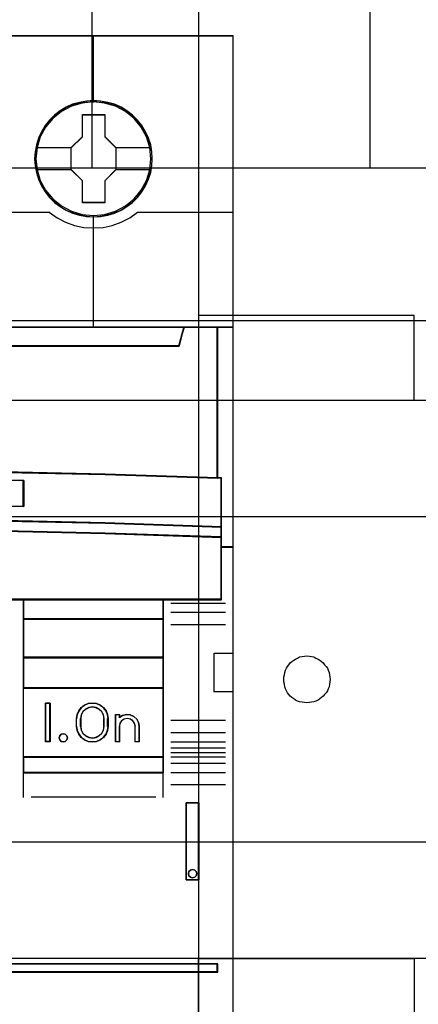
# Model space of a CAD drawing. Extents: x -543332 to -314699, y -9028 to 155584.
# Tile 156 of 256: x -442297 to -442040, y 25634 to 26268. Entities that reach past the tile are written whole.
import ezdxf

# ---------------------------------------------------------------- set-up
doc = ezdxf.new("R2010")
doc.units = 0
doc.header["$MEASUREMENT"] = 0
doc.layers.get('0').update_dxf_attribs({"color": 8})
for name, color, linetype in [('30', 7, 'Continuous'), ('45', 8, 'Continuous'), ('50', 7, 'Continuous')]:
    doc.layers.add(name, color=color, linetype=linetype)

# ---------------------------------------------------------------- blocks, each defined once
blk = doc.blocks.new('*U1118')
at = {"layer": '50', "color": 7}
for points in [[(509.985212, -277.514077), (834.016113, -277.514077)], [(509.985212, -277.514077), (834.016113, -277.514077)], [(797.935505, -277.556447), (797.935505, -257.54713)], [(815.84856, -277.556447), (815.84856, -257.54713)], [(509.985212, -287.349254), (834.016113, -287.349254), (834.016113, -333.651915), (509.985212, -333.651915), (509.985212, -287.349254)]]:
    blk.add_lwpolyline(points, dxfattribs=at)
blk = doc.blocks.new('*U1119')
at = {"layer": '30', "color": 7}
for points in [[(804.793737, -263.504343), (804.793737, -357.494179)], [(804.793737, -263.504343), (804.793737, -357.494179)], [(818.690471, -287.02883), (804.793737, -287.02883), (804.793737, -292.481342), (818.690471, -292.481342), (818.690471, -287.02883)], [(499.9802, -292.478694), (844.087401, -292.478694), (844.087401, -328.453624), (499.9802, -328.453624), (499.9802, -292.478694)], [(499.9802, -299.972919), (844.087401, -299.972919), (844.087401, -320.959398), (499.9802, -320.959398), (499.9802, -299.972919)], [(811.775969, -311.976921), (811.61914, -311.954372), (811.46231, -311.931823), (811.30548, -311.909275), (811.171055, -311.864177), (811.036629, -311.796531), (810.924608, -311.728885), (810.812587, -311.63869), (810.700565, -311.548496), (810.610948, -311.435752), (810.521331, -311.323009), (810.454119, -311.210265), (810.386906, -311.074973), (810.342097, -310.939681), (810.319693, -310.78184), (810.297289, -310.624), (810.297289, -310.466159), (810.297289, -310.308318), (810.319693, -310.173026), (810.342097, -310.015185), (810.386906, -309.879893), (810.454119, -309.744601), (810.521331, -309.631858), (810.610948, -309.519114), (810.700565, -309.406371), (810.812587, -309.316176), (810.924608, -309.225981), (811.036629, -309.158335), (811.171055, -309.090689), (811.30548, -309.023043), (811.46231, -309.000495), (811.61914, -308.977946), (811.775969, -308.955397), (811.932799, -308.977946), (812.067225, -309.000495), (812.224054, -309.023043), (812.35848, -309.090689), (812.492905, -309.158335), (812.604927, -309.225981), (812.716948, -309.316176), (812.828969, -309.406371), (812.918586, -309.519114), (813.008203, -309.631858), (813.09782, -309.744601), (813.142629, -309.879893), (813.209841, -310.015185), (813.232246, -310.173026), (813.25465, -310.308318), (813.277054, -310.466159), (813.25465, -310.624), (813.232246, -310.78184), (813.209841, -310.939681), (813.142629, -311.074973), (813.09782, -311.210265), (813.008203, -311.323009), (812.918586, -311.435752), (812.828969, -311.548496), (812.716948, -311.63869), (812.604927, -311.728885), (812.492905, -311.796531), (812.35848, -311.864177), (812.224054, -311.909275), (812.067225, -311.931823), (811.932799, -311.954372), (811.775969, -311.976921)], [(818.690471, -333.969691), (804.793737, -333.969691), (804.793737, -328.450976), (818.690471, -328.450976), (818.690471, -333.969691)]]:
    blk.add_lwpolyline(points, dxfattribs=at)
blk.add_lwpolyline([(499.9802, -292.478694), (844.087401, -292.478694), (844.087401, -328.453624), (499.9802, -328.453624), (499.9802, -292.478694)], close=True, dxfattribs=at)
blk = doc.blocks.new('*U1124')
at = {"layer": '45', "color": 7}
for points in [[(770.994085, -268.997671), (752.971274, -268.997671), (752.971274, -351.066058), (770.994085, -351.066058), (789.00575, -351.066058), (807.028561, -351.066058), (807.028561, -268.997671), (789.00575, -268.997671), (770.994085, -268.997671)], [(801.806019, -276.92619), (801.783637, -276.473), (801.710898, -276.025336), (801.554229, -275.594252), (801.375178, -275.179749), (801.140174, -274.787352), (800.860408, -274.439169), (800.530284, -274.118619), (800.160992, -273.842284), (799.7917, -273.599108), (799.36086, -273.416727), (798.930019, -273.289612), (798.471202, -273.206711), (798.017981, -273.179078), (797.559164, -273.206711), (797.117133, -273.289612), (796.669506, -273.416727), (796.255452, -273.599108), (795.863779, -273.842284), (795.505678, -274.118619), (795.169958, -274.439169), (794.906977, -274.787352), (794.660783, -275.179749), (794.459351, -275.594252), (794.341849, -276.025336), (794.252324, -276.473), (794.218752, -276.92619), (794.252324, -277.373854), (794.341849, -277.810465), (794.459351, -278.247075), (794.660783, -278.661579), (794.906977, -279.048449), (795.169958, -279.413212), (795.505678, -279.733762), (795.863779, -280.010097), (796.255452, -280.242219), (796.669506, -280.424601), (797.117133, -280.562769), (797.559164, -280.651196), (798.017981, -280.673303), (798.471202, -280.651196), (798.930019, -280.562769), (799.36086, -280.424601), (799.7917, -280.242219), (800.160992, -280.010097), (800.530284, -279.733762), (800.860408, -279.413212), (801.140174, -279.048449), (801.375178, -278.661579), (801.554229, -278.247075), (801.710898, -277.810465), (801.783637, -277.373854), (801.806019, -276.92619)], [(801.806019, -276.92619), (801.783637, -276.473), (801.710898, -276.025336), (801.554229, -275.594252), (801.375178, -275.179749), (801.140174, -274.787352), (800.860408, -274.439169), (800.530284, -274.118619), (800.160992, -273.842284), (799.7917, -273.599108), (799.36086, -273.416727), (798.930019, -273.289612), (798.471202, -273.206711), (798.017981, -273.179078), (797.559164, -273.206711), (797.117133, -273.289612), (796.669506, -273.416727), (796.255452, -273.599108), (795.863779, -273.842284), (795.505678, -274.118619), (795.169958, -274.439169), (794.906977, -274.787352), (794.660783, -275.179749), (794.459351, -275.594252), (794.341849, -276.025336), (794.252324, -276.473), (794.218752, -276.92619), (794.252324, -277.373854), (794.341849, -277.810465), (794.459351, -278.247075), (794.660783, -278.661579), (794.906977, -279.048449), (795.169958, -279.413212), (795.505678, -279.733762), (795.863779, -280.010097), (796.255452, -280.242219), (796.669506, -280.424601), (797.117133, -280.562769), (797.559164, -280.651196), (798.017981, -280.673303), (798.471202, -280.651196), (798.930019, -280.562769), (799.36086, -280.424601), (799.7917, -280.242219), (800.160992, -280.010097), (800.530284, -279.733762), (800.860408, -279.413212), (801.140174, -279.048449), (801.375178, -278.661579), (801.554229, -278.247075), (801.710898, -277.810465), (801.783637, -277.373854), (801.806019, -276.92619)], [(801.790112, -276.924866), (801.767825, -276.473758), (801.695391, -276.02815), (801.539378, -275.599047), (801.361079, -275.186447), (801.12706, -274.795853), (800.848467, -274.449269), (800.519726, -274.130192), (800.151983, -273.855126), (799.78424, -273.613067), (799.355206, -273.431524), (798.926172, -273.304993), (798.469279, -273.222473), (798.017957, -273.194967), (797.561064, -273.222473), (797.120886, -273.304993), (796.675137, -273.431524), (796.262818, -273.613067), (795.872788, -273.855126), (795.516188, -274.130192), (795.181876, -274.449269), (794.919998, -274.795853), (794.674836, -275.186447), (794.474249, -275.599047), (794.357239, -276.02815), (794.268089, -276.473758), (794.234658, -276.924866), (794.268089, -277.370474), (794.357239, -277.805079), (794.474249, -278.239684), (794.674836, -278.652283), (794.919998, -279.037376), (795.181876, -279.400464), (795.516188, -279.719541), (795.872788, -279.994607), (796.262818, -280.225663), (796.675137, -280.407206), (797.120886, -280.54474), (797.561064, -280.632761), (798.017957, -280.654766), (798.469279, -280.632761), (798.926172, -280.54474), (799.355206, -280.407206), (799.78424, -280.225663), (800.151983, -279.994607), (800.519726, -279.719541), (800.848467, -279.400464), (801.12706, -279.037376), (801.361079, -278.652283), (801.539378, -278.239684), (801.695391, -277.805079), (801.767825, -277.370474), (801.790112, -276.924866)], [(797.300422, -274.082092), (798.743576, -274.082092), (798.743576, -275.498726), (799.465153, -276.207043), (799.465153, -277.629211), (798.743576, -278.348596), (798.743576, -279.759696), (797.300422, -279.759696), (797.300422, -278.348596), (796.56757, -277.629211), (796.56757, -276.207043), (797.300422, -275.498726), (797.300422, -274.082092)], [(797.300422, -274.082092), (798.743576, -274.082092), (798.743576, -274.082092), (798.743576, -275.498726), (798.743576, -275.498726), (799.465153, -276.207043), (799.465153, -276.207043), (799.465153, -277.629211), (799.465153, -277.629211), (798.743576, -278.348596), (798.743576, -278.348596), (798.743576, -279.759696), (798.743576, -279.759696), (797.300422, -279.759696), (797.300422, -279.759696), (797.300422, -278.348596), (797.300422, -278.348596), (796.56757, -277.629211), (796.56757, -277.629211), (796.56757, -276.207043), (796.56757, -276.207043), (797.300422, -275.498726), (797.300422, -275.498726), (797.300422, -274.082092), (797.300422, -274.082092)], [(797.308282, -274.097981), (798.735592, -274.097981), (798.735592, -275.506686), (799.449247, -276.211039), (799.449247, -277.625247), (798.735592, -278.340605), (798.735592, -279.743807), (797.308282, -279.743807), (797.308282, -278.340605), (796.583477, -277.625247), (796.583477, -276.211039), (797.308282, -275.506686), (797.308282, -274.097981)], [(768.736489, -297.110274), (776.243583, -297.027471), (783.756251, -297.027471), (791.263345, -297.110274), (798.77044, -297.27036), (806.021167, -297.502208), (806.021167, -287.775604), (803.847621, -287.775604), (803.529948, -288.967969), (756.469886, -288.967969), (756.152214, -287.775604), (753.978667, -287.775604), (753.978667, -297.502208), (761.223822, -297.27036), (768.736489, -297.110274)], [(756.46757, -288.999043), (803.532264, -288.999043), (803.849968, -287.775604), (798.025405, -287.775604), (789.007088, -287.775604), (779.999917, -287.775604), (770.992747, -287.775604), (761.974429, -287.775604), (756.149866, -287.775604), (756.46757, -288.999043)], [(805.986703, -287.775604), (805.986703, -297.490572), (806.245729, -297.5016), (806.245729, -300.644353), (806.245729, -301.317013), (806.245729, -301.951077), (807.028561, -301.951077), (807.028561, -287.775604), (805.986703, -287.775604)], [(791.263875, -300.242764), (798.771232, -300.398271), (806.273015, -300.648194), (806.273015, -297.482504), (806.022213, -297.471397), (798.771232, -297.238135), (791.263875, -297.077074), (783.756518, -296.993766), (776.243588, -296.993766), (768.736231, -297.077074), (761.2233, -297.238135), (753.977893, -297.471397), (753.721517, -297.482504), (753.721517, -300.648194), (761.2233, -300.398271), (768.736231, -300.242764), (776.243588, -300.159456), (783.756518, -300.159456), (791.263875, -300.242764)], [(793.52418, -297.651497), (793.52418, -299.334719), (784.506238, -299.216893), (775.493872, -299.216893), (766.470352, -299.334719), (766.470352, -297.651497), (775.493872, -297.539282), (784.506238, -297.539282), (793.52418, -297.651497)], [(784.506238, -299.216893), (793.52418, -299.334719), (793.52418, -297.651497), (784.506238, -297.539282), (775.493872, -297.539282), (766.470352, -297.651497), (766.470352, -299.334719), (775.493872, -299.216893), (784.506238, -299.216893)], [(776.243588, -300.129159), (768.736231, -300.214089), (761.2233, -300.372624), (753.721517, -300.627413), (753.721517, -301.318173), (761.2233, -301.069046), (768.736231, -300.899187), (776.243588, -300.819919), (783.756518, -300.819919), (791.263875, -300.899187), (798.771232, -301.069046), (806.273015, -301.318173), (806.273015, -300.627413), (798.771232, -300.372624), (791.263875, -300.214089), (783.756518, -300.129159), (776.243588, -300.129159)], [(775.496753, -305.340691), (784.503352, -305.340691), (789.006652, -305.340691), (793.515525, -305.340691), (802.527697, -305.340691), (806.273015, -305.340691), (806.273015, -301.924822), (806.273015, -301.287119), (798.771232, -301.043129), (791.263875, -300.876771), (783.756518, -300.799138), (776.243588, -300.799138), (768.736231, -300.876771), (761.2233, -301.043129), (753.721517, -301.287119), (753.721517, -301.924822), (753.721517, -305.340691), (757.472409, -305.340691), (766.479008, -305.340691), (770.993454, -305.340691), (775.496753, -305.340691)], [(793.487066, -305.303618), (793.487066, -306.59326), (802.529752, -306.59326), (802.529752, -305.303618), (793.487066, -305.303618)], [(802.529752, -306.558834), (793.487066, -306.558834), (793.487066, -309.069267), (802.529752, -309.069267), (802.529752, -306.558834)], [(802.529752, -309.032193), (793.487066, -309.032193), (793.487066, -311.042129), (802.529752, -311.042129), (802.529752, -309.032193)], [(793.487066, -311.007703), (793.487066, -315.485701), (802.529752, -315.485701), (802.529752, -311.007703), (793.487066, -311.007703)], [(795.21024, -311.987513), (795.21024, -314.497946), (794.918626, -314.497946), (794.918626, -311.987513), (795.21024, -311.987513)], [(796.92546, -313.493773), (796.92546, -312.991686), (796.95378, -312.735064), (797.061394, -312.495179), (797.225648, -312.283186), (797.429549, -312.126982), (797.678761, -312.026564), (797.944965, -311.987513), (798.205505, -312.026564), (798.449053, -312.126982), (798.658618, -312.283186), (798.828535, -312.495179), (798.924822, -312.735064), (798.958805, -312.991686), (798.958805, -313.493773), (798.924822, -313.755974), (798.828535, -313.99586), (798.658618, -314.202273), (798.449053, -314.358478), (798.205505, -314.464474), (797.944965, -314.497946), (797.678761, -314.464474), (797.429549, -314.358478), (797.225648, -314.202273), (797.061394, -313.99586), (796.95378, -313.755974), (796.92546, -313.493773)], [(797.174658, -312.989502), (797.174658, -313.49331), (797.208895, -313.72842), (797.317311, -313.941139), (797.488495, -314.103477), (797.705328, -314.209836), (797.944986, -314.249021), (798.178937, -314.209836), (798.390064, -314.103477), (798.561248, -313.941139), (798.669665, -313.72842), (798.709608, -313.49331), (798.709608, -312.989502), (798.669665, -312.754391), (798.561248, -312.552868), (798.390064, -312.384932), (798.178937, -312.272975), (797.944986, -312.23379), (797.705328, -312.272975), (797.488495, -312.384932), (797.317311, -312.552868), (797.208895, -312.754391), (797.174658, -312.989502)], [(799.425388, -314.497946), (799.425388, -312.734288), (799.682097, -312.734288), (799.682097, -312.91964), (799.893168, -312.790455), (800.138468, -312.734288), (800.383767, -312.756755), (800.617657, -312.852239), (800.800206, -313.026358), (800.920003, -313.239795), (800.96564, -313.486932), (800.96564, -314.497946), (800.708931, -314.497946), (800.708931, -313.486932), (800.663294, -313.295962), (800.554906, -313.133077), (800.389472, -313.020742), (800.189809, -312.981424), (799.995852, -313.020742), (799.830417, -313.133077), (799.722029, -313.295962), (799.682097, -313.486932), (799.682097, -314.497946), (799.425388, -314.497946)], [(796.301692, -314.095783), (796.331628, -314.231809), (796.301692, -314.367834), (796.193923, -314.462461), (796.068193, -314.497946), (795.930488, -314.462461), (795.834693, -314.367834), (795.79877, -314.231809), (795.834693, -314.095783), (795.930488, -314.001156), (796.068193, -313.965671), (796.193923, -314.001156), (796.301692, -314.095783)], [(793.487066, -315.451275), (793.487066, -316.476104), (802.529752, -316.476104), (802.529752, -315.451275), (793.487066, -315.451275)], [(803.998426, -318.422484), (803.998426, -323.390387), (804.825549, -323.390387), (804.825549, -318.422484), (803.998426, -318.422484)], [(804.644504, -322.852961), (804.67444, -322.982283), (804.644504, -323.117484), (804.542722, -323.211536), (804.405018, -323.252684), (804.267313, -323.211536), (804.171518, -323.117484), (804.141582, -322.982283), (804.171518, -322.852961), (804.267313, -322.758909), (804.405018, -322.717761), (804.542722, -322.758909), (804.644504, -322.852961)], [(788.982955, -328.80053), (788.982955, -329.324861), (806.021167, -329.324861), (806.021167, -328.80053), (788.982955, -328.80053)]]:
    blk.add_lwpolyline(points, close=True, dxfattribs=at)
at = {"layer": '45', "color": 139}
for points in [[(770.994085, -268.997671), (752.971274, -268.997671), (752.971274, -351.066058), (770.994085, -351.066058), (789.00575, -351.066058), (807.028561, -351.066058), (807.028561, -268.997671), (789.00575, -268.997671), (770.994085, -268.997671)], [(770.999384, -269.016208), (752.98718, -269.016208), (752.98718, -351.05017), (770.999384, -351.05017), (789.00045, -351.05017), (807.012655, -351.05017), (807.012655, -269.016208), (789.00045, -269.016208), (770.999384, -269.016208)], [(801.721186, -276.924751), (801.648438, -276.206357), (801.441387, -275.521119), (801.100033, -274.885617), (800.629972, -274.32748), (800.075971, -273.874338), (799.432435, -273.542772), (798.732939, -273.33278), (798.01106, -273.266466), (797.28918, -273.33278), (796.589684, -273.542772), (795.951744, -273.874338), (795.392148, -274.32748), (794.927682, -274.885617), (794.580732, -275.521119), (794.373682, -276.206357), (794.300934, -276.924751), (794.373682, -277.63762), (794.580732, -278.328384), (794.927682, -278.952834), (795.392148, -279.510971), (795.951744, -279.964112), (796.589684, -280.301205), (797.28918, -280.516723), (798.01106, -280.588563), (798.732939, -280.516723), (799.432435, -280.301205), (800.075971, -279.964112), (800.629972, -279.510971), (801.100033, -278.952834), (801.441387, -278.328384), (801.648438, -277.63762), (801.721186, -276.924751)], [(801.721186, -276.919455), (801.642839, -276.201061), (801.43578, -275.515823), (801.094412, -274.885847), (800.635525, -274.327709), (800.07031, -273.874568), (799.426748, -273.543002), (798.732821, -273.327483), (798.010913, -273.26117), (797.283408, -273.327483), (796.595077, -273.543002), (795.951515, -273.874568), (795.3863, -274.327709), (794.927413, -274.885847), (794.586046, -275.515823), (794.37339, -276.201061), (794.306236, -276.919455), (794.37339, -277.632323), (794.586046, -278.323087), (794.927413, -278.953064), (795.3863, -279.511201), (795.951515, -279.964342), (796.595077, -280.301435), (797.283408, -280.511427), (798.010913, -280.583266), (798.732821, -280.511427), (799.426748, -280.301435), (800.07031, -279.964342), (800.635525, -279.511201), (801.094412, -278.953064), (801.43578, -278.323087), (801.642839, -277.632323), (801.721186, -276.919455)], [(796.331628, -314.231809), (796.301692, -314.095783), (796.193923, -314.001156), (796.068193, -313.965671), (795.930488, -314.001156), (795.834693, -314.095783), (795.79877, -314.231809), (795.834693, -314.367834), (795.930488, -314.462461), (796.068193, -314.497946), (796.193923, -314.462461), (796.301692, -314.367834), (796.331628, -314.231809)], [(804.67444, -322.982283), (804.644504, -322.852961), (804.542722, -322.758909), (804.405018, -322.717761), (804.267313, -322.758909), (804.171518, -322.852961), (804.141582, -322.982283), (804.171518, -323.117484), (804.267313, -323.211536), (804.405018, -323.252684), (804.542722, -323.211536), (804.644504, -323.117484), (804.67444, -322.982283)]]:
    blk.add_lwpolyline(points, close=True, dxfattribs=at)
for points in [[(797.993828, -268.997671), (797.993828, -273.2903)], [(782.811341, -280.366119), (795.194333, -280.366119)], [(795.15987, -280.366119), (795.669875, -280.719393), (796.213507, -281.00429), (796.790766, -281.215115), (797.396047, -281.346168), (798.012537, -281.380355), (798.629026, -281.346168), (799.228703, -281.215115), (799.805961, -281.00429), (800.355198, -280.719393), (800.859599, -280.366119)], [(800.822484, -280.366119), (807.028561, -280.366119)], [(797.993828, -280.559433), (797.993828, -287.81003)], [(752.971274, -287.775604), (807.028561, -287.775604)], [(803.849968, -287.775604), (803.49738, -288.999043)], [(805.986703, -297.502208), (805.986703, -287.775604)], [(756.467991, -288.964617), (803.531844, -288.964617)], [(806.273015, -297.512801), (798.771232, -297.253284), (791.263875, -297.082238), (783.756518, -296.993766), (776.243588, -296.993766), (768.736231, -297.082238), (761.2233, -297.253284), (753.721517, -297.512801)], [(806.235901, -305.340691), (806.235901, -297.478375)], [(793.52418, -297.682282), (784.506238, -297.539282), (775.493872, -297.539282), (766.470352, -297.682282)], [(793.487066, -299.334719), (793.487066, -297.647856)], [(793.52418, -299.334719), (784.506238, -299.183775), (775.493872, -299.183775), (766.470352, -299.334719)], [(806.273015, -300.648194), (798.771232, -300.382779), (791.263875, -300.217631), (783.756518, -300.129159), (776.243588, -300.129159), (768.736231, -300.217631), (761.2233, -300.382779), (753.721517, -300.648194)], [(806.273015, -301.318173), (798.771232, -301.058655), (791.263875, -300.881712), (783.756518, -300.799138), (776.243588, -300.799138), (768.736231, -300.881712), (761.2233, -301.058655), (753.721517, -301.318173)], [(807.028561, -301.916651), (806.235901, -301.916651)], [(806.273015, -305.303618), (753.721517, -305.303618)], [(793.487066, -305.303618), (793.487066, -316.476104)], [(793.487066, -305.303618), (802.529752, -305.303618)], [(802.495288, -305.303618), (802.495288, -316.476104)], [(802.996334, -305.557839), (806.527515, -305.557839)], [(802.996334, -306.145725), (806.527515, -306.145725)], [(793.487066, -306.558834), (802.529752, -306.558834)], [(802.996334, -306.937518), (806.527515, -306.937518)], [(805.790527, -311.285757), (805.790527, -308.78062)], [(805.790527, -308.78062), (807.028561, -308.78062)], [(793.487066, -309.032193), (802.529752, -309.032193)], [(793.487066, -311.007703), (802.529752, -311.007703)], [(805.790527, -311.248683), (807.028561, -311.248683)], [(795.21024, -311.987513), (794.918626, -311.987513)], [(794.918626, -311.987513), (794.918626, -314.497946)], [(795.175776, -311.987513), (795.175776, -314.497946)], [(798.958805, -313.012342), (798.924822, -312.750441), (798.828535, -312.505621), (798.658618, -312.289268), (798.449053, -312.12985), (798.205505, -312.027368), (797.944965, -311.987513), (797.678761, -312.027368), (797.429549, -312.12985), (797.225648, -312.289268), (797.061394, -312.505621), (796.95378, -312.750441), (796.92546, -313.012342)], [(798.709608, -313.012342), (798.669665, -312.770126), (798.561248, -312.562512), (798.390064, -312.3895), (798.178937, -312.274159), (797.944986, -312.23379), (797.705328, -312.274159), (797.488495, -312.3895), (797.317311, -312.562512), (797.208895, -312.770126), (797.174658, -313.012342)], [(799.425388, -312.734288), (799.7117, -312.734288)], [(799.425388, -312.734288), (799.425388, -314.497946)], [(799.674585, -312.734288), (799.674585, -312.951435)], [(800.96564, -313.507543), (800.919736, -313.253638), (800.799237, -313.034357), (800.615621, -312.855469), (800.380362, -312.75737), (800.133627, -312.734288), (799.886892, -312.791993), (799.674585, -312.924716)], [(796.92546, -313.507543), (796.92546, -312.977916)], [(797.174658, -313.507543), (797.174658, -312.977916)], [(798.672493, -313.507543), (798.672493, -312.977916)], [(798.924342, -313.507543), (798.924342, -312.977916)], [(800.713792, -313.507543), (800.667605, -313.307462), (800.557911, -313.136804), (800.390483, -313.019109), (800.188415, -312.977916), (799.992121, -313.019109), (799.824693, -313.136804), (799.714999, -313.307462), (799.674585, -313.507543)], [(802.996334, -313.097082), (806.527515, -313.097082)], [(796.92546, -313.470469), (796.95378, -313.738755), (797.061394, -313.984208), (797.225648, -314.195411), (797.429549, -314.355241), (797.678761, -314.463697), (797.944965, -314.497946), (798.205505, -314.463697), (798.449053, -314.355241), (798.658618, -314.195411), (798.828535, -313.984208), (798.924822, -313.738755), (798.958805, -313.470469)], [(797.174658, -313.470469), (797.208895, -313.712686), (797.317311, -313.931834), (797.488495, -314.099078), (797.705328, -314.208652), (797.944986, -314.249021), (798.178937, -314.208652), (798.390064, -314.099078), (798.561248, -313.931834), (798.669665, -313.712686), (798.709608, -313.470469)], [(799.674585, -313.470469), (799.674585, -314.497946)], [(800.679328, -313.470469), (800.679328, -314.497946)], [(800.928526, -313.470469), (800.928526, -314.497946)], [(802.996334, -313.883579), (806.527515, -313.883579)], [(795.21024, -314.460872), (794.918626, -314.460872)], [(799.425388, -314.460872), (799.7117, -314.460872)], [(800.679328, -314.460872), (800.96564, -314.460872)], [(802.996334, -314.484706), (806.527515, -314.484706)], [(802.996334, -314.879278), (806.527515, -314.879278)], [(802.996334, -315.175869), (806.527515, -315.175869)], [(793.487066, -315.451275), (802.529752, -315.451275)], [(802.996334, -315.461868), (806.527515, -315.461868)], [(802.996334, -315.869681), (806.527515, -315.869681)], [(793.487066, -316.441678), (802.529752, -316.441678)], [(793.487066, -316.441678), (793.487066, -318.078226)], [(802.495288, -316.441678), (802.495288, -318.078226)], [(802.996334, -316.457567), (806.527515, -316.457567)], [(802.996334, -317.244063), (806.527515, -317.244063)], [(793.990763, -318.041152), (802.028706, -318.041152)], [(803.998426, -323.390387), (803.998426, -318.422484)], [(803.998426, -318.422484), (804.825549, -318.422484)], [(804.788435, -323.390387), (804.788435, -318.422484)], [(803.998426, -323.355962), (804.825549, -323.355962)], [(765.873869, -328.80053), (806.021167, -328.80053)], [(805.986703, -329.324861), (805.986703, -328.80053)], [(765.873869, -329.290435), (806.021167, -329.290435)]]:
    blk.add_lwpolyline(points, dxfattribs=at)
at = {"layer": '45', "color": 7}
for points in [[(794.29033, -276.192657), (796.604685, -276.192657)], [(799.43069, -276.192657), (801.734441, -276.192657)], [(794.29033, -277.606761), (796.604685, -277.606761)], [(799.43069, -277.606761), (801.734441, -277.606761)]]:
    blk.add_lwpolyline(points, dxfattribs=at)
at = {"layer": '45', "color": 140}
for points in [[(768.736489, -297.110274), (776.243583, -297.027471), (783.756251, -297.027471), (791.263345, -297.110274), (798.77044, -297.27036), (806.021167, -297.502208), (806.021167, -287.775604), (803.847621, -287.775604), (803.529948, -288.967969), (756.469886, -288.967969), (756.152214, -287.775604), (753.978667, -287.775604), (753.978667, -297.502208), (761.223822, -297.27036), (768.736489, -297.110274)], [(756.483264, -288.983154), (803.51657, -288.983154), (803.834062, -287.791493), (798.013384, -287.791493), (789.00108, -287.791493), (779.999917, -287.791493), (770.998754, -287.791493), (761.986451, -287.791493), (756.165773, -287.791493), (756.483264, -288.983154)], [(805.986703, -287.775604), (805.986703, -297.490572), (806.245729, -297.5016), (806.245729, -300.644353), (806.245729, -301.317013), (806.245729, -301.951077), (807.028561, -301.951077), (807.028561, -287.775604), (805.986703, -287.775604)], [(806.00261, -287.791493), (806.00261, -297.484683), (806.253726, -297.495685), (806.253726, -300.631394), (806.253726, -301.302545), (806.253726, -301.935188), (807.012655, -301.935188), (807.012655, -287.791493), (806.00261, -287.791493)]]:
    blk.add_lwpolyline(points, close=True, dxfattribs=at)
at = {"layer": '45', "color": 59}
for points in [[(768.743374, -297.095665), (776.24588, -297.013133), (783.753955, -297.013133), (791.25646, -297.095665), (798.758966, -297.255228), (806.005261, -297.48632), (806.005261, -287.791493), (803.833043, -287.791493), (803.515565, -288.979962), (756.484269, -288.979962), (756.166791, -287.791493), (753.994574, -287.791493), (753.994574, -297.48632), (761.235299, -297.255228), (768.743374, -297.095665)], [(756.46757, -288.999043), (803.532264, -288.999043), (803.849968, -287.775604), (798.025405, -287.775604), (789.007088, -287.775604), (779.999917, -287.775604), (770.992747, -287.775604), (761.974429, -287.775604), (756.149866, -287.775604), (756.46757, -288.999043)], [(791.263875, -300.242764), (798.771232, -300.398271), (806.273015, -300.648194), (806.273015, -297.482504), (806.022213, -297.471397), (798.771232, -297.238135), (791.263875, -297.077074), (783.756518, -296.993766), (776.243588, -296.993766), (768.736231, -297.077074), (761.2233, -297.238135), (753.977893, -297.471397), (753.721517, -297.482504), (753.721517, -300.648194), (761.2233, -300.398271), (768.736231, -300.242764), (776.243588, -300.159456), (783.756518, -300.159456), (791.263875, -300.242764)], [(793.52418, -297.651497), (793.52418, -299.334719), (784.506238, -299.216893), (775.493872, -299.216893), (766.470352, -299.334719), (766.470352, -297.651497), (775.493872, -297.539282), (784.506238, -297.539282), (793.52418, -297.651497)], [(784.506238, -299.216893), (793.52418, -299.334719), (793.52418, -297.651497), (784.506238, -297.539282), (775.493872, -297.539282), (766.470352, -297.651497), (766.470352, -299.334719), (775.493872, -299.216893), (784.506238, -299.216893)], [(784.500935, -299.200615), (793.508274, -299.316182), (793.508274, -297.665234), (784.500935, -297.555171), (775.499167, -297.555171), (766.486258, -297.665234), (766.486258, -299.316182), (775.499167, -299.200615), (784.500935, -299.200615)], [(776.243588, -300.129159), (768.736231, -300.214089), (761.2233, -300.372624), (753.721517, -300.627413), (753.721517, -301.318173), (761.2233, -301.069046), (768.736231, -300.899187), (776.243588, -300.819919), (783.756518, -300.819919), (791.263875, -300.899187), (798.771232, -301.069046), (806.273015, -301.318173), (806.273015, -300.627413), (798.771232, -300.372624), (791.263875, -300.214089), (783.756518, -300.129159), (776.243588, -300.129159)], [(776.246239, -300.145048), (768.744184, -300.227708), (761.23656, -300.382006), (753.740074, -300.629985), (753.740074, -301.302284), (761.23656, -301.059815), (768.744184, -300.894496), (776.246239, -300.817347), (783.753863, -300.817347), (791.255918, -300.894496), (798.757973, -301.059815), (806.254458, -301.302284), (806.254458, -300.629985), (798.757973, -300.382006), (791.255918, -300.227708), (783.753863, -300.145048), (776.246239, -300.145048)], [(775.496753, -305.340691), (784.503352, -305.340691), (789.006652, -305.340691), (793.515525, -305.340691), (802.527697, -305.340691), (806.273015, -305.340691), (806.273015, -301.924822), (806.273015, -301.287119), (798.771232, -301.043129), (791.263875, -300.876771), (783.756518, -300.799138), (776.243588, -300.799138), (768.736231, -300.876771), (761.2233, -301.043129), (753.721517, -301.287119), (753.721517, -301.924822), (753.721517, -305.340691), (757.472409, -305.340691), (766.479008, -305.340691), (770.993454, -305.340691), (775.496753, -305.340691)], [(775.499932, -305.322154), (784.50017, -305.322154), (789.000289, -305.322154), (793.505977, -305.322154), (802.511785, -305.322154), (806.254458, -305.322154), (806.254458, -301.932178), (806.254458, -301.299309), (798.757973, -301.057168), (791.255918, -300.892072), (783.753863, -300.815027), (776.246239, -300.815027), (768.744184, -300.892072), (761.23656, -301.057168), (753.740074, -301.299309), (753.740074, -301.932178), (753.740074, -305.322154), (757.488317, -305.322154), (766.488555, -305.322154), (770.999813, -305.322154), (775.499932, -305.322154)], [(793.487066, -305.303618), (793.487066, -306.59326), (802.529752, -306.59326), (802.529752, -305.303618), (793.487066, -305.303618)], [(793.505623, -305.319506), (793.505623, -306.577371), (802.513845, -306.577371), (802.513845, -305.319506), (793.505623, -305.319506)], [(802.529752, -306.558834), (793.487066, -306.558834), (793.487066, -309.069267), (802.529752, -309.069267), (802.529752, -306.558834)], [(802.513845, -306.574723), (793.505623, -306.574723), (793.505623, -309.05073), (802.513845, -309.05073), (802.513845, -306.574723)], [(802.529752, -309.032193), (793.487066, -309.032193), (793.487066, -311.042129), (802.529752, -311.042129), (802.529752, -309.032193)], [(802.513845, -309.05073), (793.505623, -309.05073), (793.505623, -311.02624), (802.513845, -311.02624), (802.513845, -309.05073)], [(793.487066, -311.007703), (793.487066, -315.485701), (802.529752, -315.485701), (802.529752, -311.007703), (793.487066, -311.007703)], [(795.21024, -311.987513), (795.21024, -314.497946), (794.918626, -314.497946), (794.918626, -311.987513), (795.21024, -311.987513)], [(796.92546, -313.493773), (796.92546, -312.991686), (796.95378, -312.735064), (797.061394, -312.495179), (797.225648, -312.283186), (797.429549, -312.126982), (797.678761, -312.026564), (797.944965, -311.987513), (798.205505, -312.026564), (798.449053, -312.126982), (798.658618, -312.283186), (798.828535, -312.495179), (798.924822, -312.735064), (798.958805, -312.991686), (798.958805, -313.493773), (798.924822, -313.755974), (798.828535, -313.99586), (798.658618, -314.202273), (798.449053, -314.358478), (798.205505, -314.464474), (797.944965, -314.497946), (797.678761, -314.464474), (797.429549, -314.358478), (797.225648, -314.202273), (797.061394, -313.99586), (796.95378, -313.755974), (796.92546, -313.493773)], [(797.174658, -312.989502), (797.174658, -313.49331), (797.208895, -313.72842), (797.317311, -313.941139), (797.488495, -314.103477), (797.705328, -314.209836), (797.944986, -314.249021), (798.178937, -314.209836), (798.390064, -314.103477), (798.561248, -313.941139), (798.669665, -313.72842), (798.709608, -313.49331), (798.709608, -312.989502), (798.669665, -312.754391), (798.561248, -312.552868), (798.390064, -312.384932), (798.178937, -312.272975), (797.944986, -312.23379), (797.705328, -312.272975), (797.488495, -312.384932), (797.317311, -312.552868), (797.208895, -312.754391), (797.174658, -312.989502)], [(797.190564, -312.993474), (797.190564, -313.489337), (797.224091, -313.72074), (797.330261, -313.930105), (797.497897, -314.089883), (797.710236, -314.194565), (797.944927, -314.233133), (798.17403, -314.194565), (798.380781, -314.089883), (798.548417, -313.930105), (798.654587, -313.72074), (798.693702, -313.489337), (798.693702, -312.993474), (798.654587, -312.762071), (798.548417, -312.563726), (798.380781, -312.398438), (798.17403, -312.288246), (797.944927, -312.249679), (797.710236, -312.288246), (797.497897, -312.398438), (797.330261, -312.563726), (797.224091, -312.762071), (797.190564, -312.993474)], [(799.425388, -314.497946), (799.425388, -312.734288), (799.682097, -312.734288), (799.682097, -312.91964), (799.893168, -312.790455), (800.138468, -312.734288), (800.383767, -312.756755), (800.617657, -312.852239), (800.800206, -313.026358), (800.920003, -313.239795), (800.96564, -313.486932), (800.96564, -314.497946), (800.708931, -314.497946), (800.708931, -313.486932), (800.663294, -313.295962), (800.554906, -313.133077), (800.389472, -313.020742), (800.189809, -312.981424), (799.995852, -313.020742), (799.830417, -313.133077), (799.722029, -313.295962), (799.682097, -313.486932), (799.682097, -314.497946), (799.425388, -314.497946)], [(796.301692, -314.095783), (796.331628, -314.231809), (796.301692, -314.367834), (796.193923, -314.462461), (796.068193, -314.497946), (795.930488, -314.462461), (795.834693, -314.367834), (795.79877, -314.231809), (795.834693, -314.095783), (795.930488, -314.001156), (796.068193, -313.965671), (796.193923, -314.001156), (796.301692, -314.095783)], [(793.487066, -315.451275), (793.487066, -316.476104), (802.529752, -316.476104), (802.529752, -315.451275), (793.487066, -315.451275)], [(793.505623, -315.467164), (793.505623, -316.460215), (802.513845, -316.460215), (802.513845, -315.467164), (793.505623, -315.467164)], [(803.998426, -318.422484), (803.998426, -323.390387), (804.825549, -323.390387), (804.825549, -318.422484), (803.998426, -318.422484)], [(804.644504, -322.852961), (804.67444, -322.982283), (804.644504, -323.117484), (804.542722, -323.211536), (804.405018, -323.252684), (804.267313, -323.211536), (804.171518, -323.117484), (804.141582, -322.982283), (804.171518, -322.852961), (804.267313, -322.758909), (804.405018, -322.717761), (804.542722, -322.758909), (804.644504, -322.852961)], [(788.998861, -328.816418), (788.998861, -329.308972), (806.005261, -329.308972), (806.005261, -328.816418), (788.998861, -328.816418)]]:
    blk.add_lwpolyline(points, close=True, dxfattribs=at)
at = {"layer": '45', "color": 1}
blk.add_lwpolyline([(788.982955, -328.80053), (788.982955, -329.324861), (806.021167, -329.324861), (806.021167, -328.80053), (788.982955, -328.80053)], close=True, dxfattribs=at)

msp = doc.modelspace()

# ---------------------------------------------------------------- block references
at = {"xscale": 10, "yscale": 10, "zscale": 10}
for name in ['*U1119', '*U1118', '*U1124']:
    msp.add_blockref(name, (-450229.1, 28948.04), dxfattribs=at)

doc.saveas('drawing.dxf')
